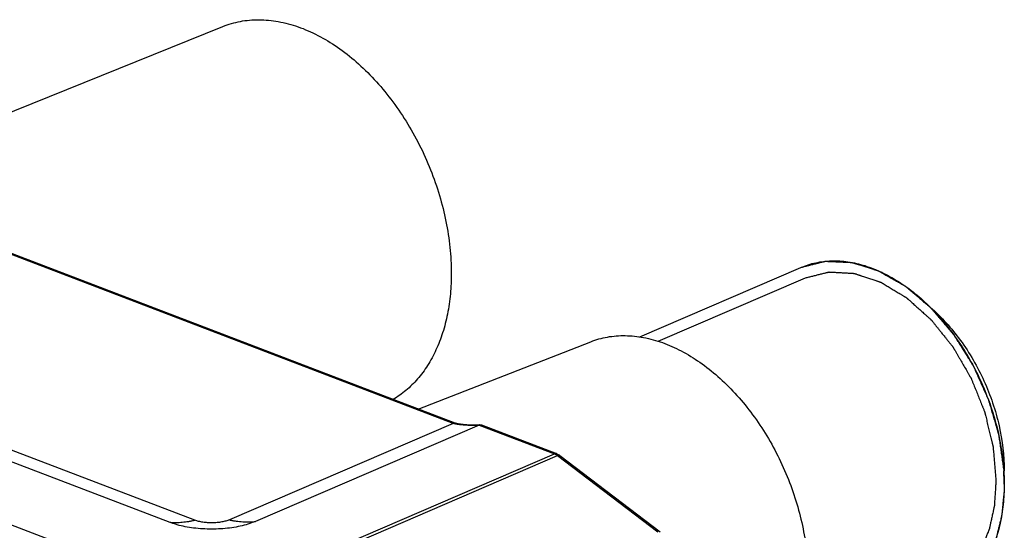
# Model space of a CAD drawing. Header units: millimetres. Extents: x 37 to 570, y 22 to 398.
# Tile 22 of 52: x 169 to 201, y 217 to 234. Entities that reach past the tile are written whole.
import ezdxf

# ---------------------------------------------------------------- set-up
doc = ezdxf.new("R2010")
doc.units = ezdxf.units.MM
doc.header["$LTSCALE"] = 32.67
doc.layers.add('00_COMPONENTS', color=7, linetype='CONTINUOUS')

msp = doc.modelspace()

# ---------------------------------------------------------------- linework, layer by layer
at = {"layer": '00_COMPONENTS', "color": 7}
for p, q in [((162.554, 228.464), (175.403, 233.644)), ((189.223, 223.363), (194.562, 225.662)), ((194.562, 225.662), (194.581, 225.67)), ((173.657, 217.215), (154.75, 224.436)), ((181.871, 220.974), (187.593, 223.203)), ((183.897, 220.443), (176.484, 217.251)), ((183.224, 220.475), (183.212, 220.477)), ((183.236, 220.473), (183.224, 220.475)), ((183.249, 220.471), (183.236, 220.473)), ((183.262, 220.469), (183.249, 220.471)), ((183.276, 220.467), (183.262, 220.469)), ((183.289, 220.465), (183.276, 220.467)), ((183.303, 220.463), (183.289, 220.465)), ((183.317, 220.462), (183.303, 220.463)), ((183.332, 220.46), (183.317, 220.462)), ((183.346, 220.458), (183.332, 220.46)), ((183.362, 220.456), (183.346, 220.458)), ((183.377, 220.455), (183.362, 220.456)), ((183.393, 220.453), (183.377, 220.455)), ((183.409, 220.452), (183.393, 220.453)), ((183.426, 220.45), (183.409, 220.452)), ((183.442, 220.449), (183.426, 220.45)), ((183.459, 220.447), (183.442, 220.449)), ((183.476, 220.446), (183.459, 220.447)), ((183.493, 220.445), (183.476, 220.446)), ((183.51, 220.443), (183.493, 220.445)), ((183.527, 220.442), (183.51, 220.443)), ((183.544, 220.441), (183.527, 220.442)), ((183.561, 220.44), (183.544, 220.441)), ((183.578, 220.439), (183.561, 220.44)), ((183.595, 220.439), (183.578, 220.439)), ((183.611, 220.438), (183.595, 220.439)), ((183.627, 220.437), (183.611, 220.438)), ((183.643, 220.437), (183.627, 220.437)), ((183.659, 220.436), (183.643, 220.437)), ((183.674, 220.436), (183.659, 220.436)), ((183.688, 220.436), (183.674, 220.436)), ((183.703, 220.436), (183.688, 220.436)), ((183.717, 220.436), (183.703, 220.436)), ((183.73, 220.436), (183.717, 220.436)), ((183.743, 220.436), (183.73, 220.436)), ((183.756, 220.436), (183.743, 220.436)), ((183.768, 220.436), (183.756, 220.436)), ((183.78, 220.436), (183.768, 220.436)), ((183.791, 220.436), (183.78, 220.436)), ((183.802, 220.437), (183.791, 220.436)), ((183.813, 220.437), (183.802, 220.437)), ((183.823, 220.438), (183.813, 220.437)), ((183.834, 220.438), (183.823, 220.438)), ((183.974, 220.445), (186.461, 219.496)), ((186.573, 219.433), (189.9, 216.908)), ((201.282, 218.949), (201.283, 218.928))]:
    msp.add_line(p, q, dxfattribs=at)
at = {"layer": '00_COMPONENTS', "color": 4}
for p, q in [((183.034, 220.499), (162.945, 228.171)), ((189.833, 223.217), (194.71, 225.317)), ((148.231, 224.835), (175.031, 214.601)), ((174.472, 217.292), (155.565, 224.513)), ((183.034, 220.499), (175.621, 217.307)), ((183.897, 220.443), (186.389, 219.491)), ((175.031, 214.601), (186.389, 219.491)), ((175.144, 214.545), (186.494, 219.432)), ((186.494, 219.432), (189.821, 216.908))]:
    msp.add_line(p, q, dxfattribs=at)
at = {"layer": '00_COMPONENTS', "color": 7}
for points in [[(183.106, 220.503), (163.016, 228.175), (163.014, 228.176), (163.011, 228.177), (163.009, 228.178), (163.007, 228.179), (163.004, 228.18), (163.001, 228.181), (162.999, 228.182), (162.996, 228.184), (162.993, 228.185), (162.99, 228.187), (162.987, 228.188), (162.984, 228.19), (162.98, 228.191), (162.977, 228.193)], [(183.212, 220.477), (183.2, 220.479), (183.194, 220.48), (183.188, 220.482), (183.183, 220.483), (183.177, 220.484), (183.172, 220.485), (183.167, 220.486), (183.161, 220.487), (183.156, 220.488), (183.151, 220.49), (183.146, 220.491), (183.141, 220.492), (183.137, 220.493), (183.132, 220.494), (183.128, 220.496), (183.124, 220.497), (183.12, 220.498), (183.116, 220.499), (183.112, 220.5), (183.109, 220.501), (183.106, 220.503)], [(183.91, 220.448), (183.909, 220.448), (183.909, 220.447), (183.907, 220.447), (183.905, 220.447), (183.903, 220.446), (183.901, 220.446), (183.898, 220.445), (183.896, 220.445), (183.892, 220.444), (183.889, 220.444), (183.886, 220.443), (183.882, 220.443), (183.878, 220.442), (183.874, 220.442), (183.87, 220.441), (183.866, 220.441), (183.862, 220.44), (183.857, 220.44), (183.853, 220.44), (183.848, 220.439), (183.843, 220.439), (183.839, 220.439), (183.834, 220.438)]]:
    msp.add_lwpolyline(points, dxfattribs=at)
for centre, radius, start, end in [((183.941, 220.342), 0.11, 106.5126, 113.3272), ((193.931, 218.462), 7.367, 3.398, 3.6232), ((194.129, 218.473), 7.168, 0.0912, 3.4064), ((195.405, 218.922), 5.896, 357.449, 0.0688)]:
    msp.add_arc(centre, radius, start, end, dxfattribs=at)
for points, knots in [([(175.403, 233.644), (175.589, 233.719), (175.983, 233.833), (176.606, 233.887), (177.252, 233.824), (177.911, 233.646), (178.569, 233.358), (179.217, 232.964), (179.843, 232.474), (180.437, 231.894), (180.988, 231.234), (181.487, 230.508), (181.926, 229.727), (182.297, 228.904), (182.593, 228.055), (182.808, 227.193), (182.941, 226.335), (182.972, 225.764), (182.972, 225.483)], [0, 0, 0, 0, 0.047548, 0.09624, 0.146954, 0.200333, 0.25676, 0.316358, 0.379029, 0.444485, 0.512288, 0.581888, 0.652652, 0.7239, 0.794929, 0.865047, 0.933599, 1, 1, 1, 1]), ([(194.562, 225.662), (194.719, 225.73), (195.053, 225.836), (195.581, 225.898), (196.131, 225.863), (196.692, 225.733), (197.256, 225.51), (197.814, 225.198), (198.357, 224.804), (198.875, 224.333), (199.362, 223.793), (199.808, 223.194), (200.207, 222.544), (200.552, 221.855), (200.837, 221.138), (201.129, 220.171), (201.252, 219.423), (201.283, 218.928)], [0, 0, 0, 0, 0.047667, 0.096309, 0.146783, 0.199744, 0.255607, 0.31455, 0.376535, 0.441342, 0.508603, 0.577833, 0.648462, 0.719865, 0.791383, 0.862355, 1, 1, 1, 1]), ([(194.581, 225.67), (194.622, 225.68), (194.704, 225.701), (194.827, 225.732), (194.93, 225.758), (195.012, 225.779), (195.073, 225.794), (195.135, 225.81), (195.196, 225.825), (195.247, 225.838), (195.288, 225.848), (195.314, 225.855), (195.332, 225.859), (195.342, 225.862), (195.35, 225.864), (195.356, 225.865), (195.361, 225.867), (195.365, 225.868), (195.368, 225.869), (195.371, 225.868), (195.374, 225.868), (195.378, 225.868), (195.386, 225.868), (195.399, 225.867), (195.416, 225.866), (195.432, 225.866), (195.455, 225.865), (195.483, 225.863), (195.517, 225.862), (195.551, 225.86), (195.596, 225.858), (195.652, 225.856), (195.743, 225.852), (195.833, 225.848), (195.923, 225.844), (195.991, 225.841), (196.058, 225.838), (196.115, 225.836), (196.154, 225.834), (196.177, 225.833), (196.194, 225.832), (196.208, 225.832), (196.219, 225.831), (196.227, 225.831), (196.234, 225.831), (196.24, 225.829), (196.246, 225.827), (196.253, 225.825), (196.265, 225.821), (196.28, 225.816), (196.303, 225.809), (196.332, 225.8), (196.367, 225.789), (196.402, 225.778), (196.437, 225.768), (196.484, 225.753), (196.542, 225.735), (196.612, 225.713), (196.682, 225.692), (196.752, 225.67), (196.822, 225.648), (196.892, 225.626), (196.95, 225.608), (196.997, 225.594), (197.032, 225.583), (197.061, 225.574), (197.084, 225.567), (197.099, 225.562), (197.11, 225.559), (197.118, 225.556), (197.123, 225.554), (197.129, 225.553), (197.137, 225.549), (197.145, 225.544), (197.157, 225.537), (197.171, 225.529), (197.188, 225.519), (197.212, 225.506), (197.252, 225.483), (197.31, 225.45), (197.379, 225.41), (197.448, 225.371), (197.541, 225.318), (197.633, 225.265), (197.726, 225.212), (197.783, 225.179), (197.83, 225.153), (197.864, 225.133), (197.899, 225.114), (197.928, 225.097), (197.951, 225.084), (197.968, 225.074), (197.986, 225.064), (198, 225.056), (198.009, 225.051), (198.014, 225.048), (198.017, 225.047), (198.02, 225.044), (198.024, 225.04), (198.03, 225.035), (198.037, 225.03), (198.045, 225.023), (198.056, 225.013), (198.075, 224.997), (198.102, 224.974), (198.146, 224.937), (198.201, 224.89), (198.267, 224.835), (198.354, 224.76), (198.442, 224.686), (198.53, 224.612), (198.595, 224.556), (198.65, 224.51), (198.694, 224.472), (198.727, 224.445), (198.76, 224.417), (198.787, 224.394), (198.809, 224.375), (198.823, 224.363), (198.834, 224.354), (198.842, 224.347), (198.849, 224.341), (198.854, 224.337), (198.856, 224.335), (198.858, 224.333), (198.86, 224.331), (198.863, 224.328), (198.867, 224.323), (198.873, 224.316), (198.881, 224.307), (198.89, 224.295), (198.903, 224.281), (198.923, 224.258), (198.947, 224.229), (198.977, 224.194), (199.007, 224.159), (199.046, 224.113), (199.096, 224.055), (199.155, 223.986), (199.234, 223.893), (199.314, 223.8), (199.393, 223.707), (199.452, 223.638), (199.502, 223.58), (199.541, 223.534), (199.566, 223.505), (199.583, 223.484), (199.593, 223.473), (199.601, 223.464), (199.607, 223.457), (199.612, 223.451), (199.616, 223.447), (199.619, 223.443), (199.621, 223.44), (199.624, 223.435), (199.631, 223.424), (199.641, 223.407), (199.654, 223.387), (199.666, 223.367), (199.683, 223.34), (199.704, 223.307), (199.73, 223.266), (199.755, 223.226), (199.789, 223.173), (199.831, 223.106), (199.898, 222.998), (199.982, 222.864), (200.066, 222.73), (200.134, 222.623), (200.176, 222.556), (200.205, 222.509), (200.222, 222.482), (200.235, 222.462), (200.245, 222.446), (200.254, 222.432), (200.26, 222.422), (200.266, 222.414), (200.269, 222.406), (200.272, 222.399), (200.276, 222.39), (200.286, 222.368), (200.301, 222.335), (200.321, 222.291), (200.34, 222.247), (200.367, 222.189), (200.4, 222.115), (200.439, 222.028), (200.479, 221.94), (200.518, 221.852), (200.558, 221.764), (200.597, 221.676), (200.637, 221.588), (200.67, 221.515), (200.696, 221.456), (200.716, 221.412), (200.736, 221.368), (200.75, 221.336), (200.76, 221.314), (200.764, 221.304), (200.768, 221.297), (200.771, 221.29), (200.774, 221.28), (200.777, 221.269), (200.782, 221.254), (200.787, 221.235), (200.794, 221.213), (200.803, 221.183), (200.818, 221.13), (200.84, 221.055), (200.875, 220.935), (200.92, 220.785), (200.964, 220.635), (200.999, 220.515), (201.021, 220.44), (201.039, 220.38), (201.052, 220.335), (201.066, 220.29), (201.077, 220.252), (201.085, 220.222), (201.092, 220.2), (201.099, 220.177), (201.104, 220.158), (201.108, 220.146), (201.109, 220.14), (201.111, 220.137), (201.111, 220.132), (201.112, 220.126), (201.113, 220.118), (201.115, 220.109), (201.116, 220.097), (201.119, 220.082), (201.122, 220.055), (201.128, 220.016), (201.137, 219.954), (201.148, 219.877), (201.161, 219.784), (201.175, 219.691), (201.188, 219.599), (201.206, 219.475), (201.228, 219.32), (201.255, 219.135), (201.273, 219.011), (201.282, 218.949)], [0, 0, 0, 0, 0.015625, 0.03125, 0.046875, 0.054688, 0.0625, 0.070312, 0.078125, 0.085938, 0.089844, 0.09375, 0.095703, 0.09668, 0.097656, 0.098633, 0.099121, 0.099609, 0.100098, 0.100342, 0.100586, 0.101074, 0.101562, 0.103516, 0.105469, 0.107422, 0.109375, 0.113281, 0.117188, 0.121094, 0.125, 0.132812, 0.140625, 0.15625, 0.164062, 0.171875, 0.179688, 0.1875, 0.191406, 0.193359, 0.195312, 0.197266, 0.198242, 0.199219, 0.200195, 0.200684, 0.201172, 0.202148, 0.203125, 0.205078, 0.207031, 0.210938, 0.214844, 0.21875, 0.222656, 0.226562, 0.234375, 0.242188, 0.25, 0.257812, 0.265625, 0.273438, 0.28125, 0.285156, 0.289062, 0.292969, 0.294922, 0.296875, 0.297852, 0.298828, 0.299316, 0.299805, 0.300781, 0.301758, 0.302734, 0.304688, 0.306641, 0.308594, 0.3125, 0.320312, 0.328125, 0.335938, 0.34375, 0.359375, 0.367188, 0.375, 0.378906, 0.382812, 0.386719, 0.390625, 0.392578, 0.394531, 0.396484, 0.398438, 0.399414, 0.399658, 0.399902, 0.400391, 0.400879, 0.401367, 0.402344, 0.40332, 0.404297, 0.40625, 0.410156, 0.414062, 0.421875, 0.429688, 0.4375, 0.453125, 0.460938, 0.46875, 0.476562, 0.480469, 0.484375, 0.488281, 0.492188, 0.494141, 0.496094, 0.49707, 0.498047, 0.499023, 0.499512, 0.499756, 0.5, 0.500244, 0.500488, 0.500977, 0.501953, 0.50293, 0.503906, 0.505859, 0.507812, 0.511719, 0.515625, 0.519531, 0.523438, 0.53125, 0.539062, 0.546875, 0.5625, 0.570312, 0.578125, 0.585938, 0.589844, 0.59375, 0.595703, 0.59668, 0.597656, 0.598633, 0.599121, 0.599609, 0.600098, 0.600342, 0.600586, 0.601562, 0.603516, 0.605469, 0.607422, 0.609375, 0.613281, 0.617188, 0.621094, 0.625, 0.632812, 0.640625, 0.65625, 0.671875, 0.679688, 0.6875, 0.691406, 0.693359, 0.695312, 0.697266, 0.698242, 0.699219, 0.700195, 0.700684, 0.701172, 0.702148, 0.703125, 0.707031, 0.710938, 0.714844, 0.71875, 0.726562, 0.734375, 0.742188, 0.75, 0.757812, 0.765625, 0.773438, 0.78125, 0.785156, 0.789062, 0.792969, 0.796875, 0.797852, 0.798828, 0.799316, 0.799805, 0.800781, 0.801758, 0.802734, 0.804688, 0.806641, 0.808594, 0.8125, 0.820312, 0.828125, 0.84375, 0.859375, 0.867188, 0.875, 0.878906, 0.882812, 0.886719, 0.890625, 0.892578, 0.894531, 0.896484, 0.898438, 0.899414, 0.899658, 0.899902, 0.900391, 0.900879, 0.901367, 0.902344, 0.90332, 0.904297, 0.90625, 0.910156, 0.914062, 0.921875, 0.929688, 0.9375, 0.945312, 0.953125, 0.96875, 0.984375, 1, 1, 1, 1]), ([(182.972, 225.483), (182.973, 225.25), (182.953, 224.793), (182.858, 224.128), (182.7, 223.505), (182.481, 222.932), (182.203, 222.416), (181.869, 221.964), (181.484, 221.583), (181.193, 221.378), (181.043, 221.29)], [0, 0, 0, 0, 0.144822, 0.283899, 0.416872, 0.543668, 0.664553, 0.780164, 0.891521, 1, 1, 1, 1]), ([(198.848, 224.344), (199.22, 224.022), (199.903, 223.26), (200.675, 221.922), (201.174, 220.453), (201.301, 219.429), (201.301, 218.929)], [0, 0, 0, 0, 0.24207, 0.49769, 0.75453, 1, 1, 1, 1]), ([(187.593, 223.203), (187.771, 223.273), (188.148, 223.378), (188.743, 223.423), (189.359, 223.357), (189.986, 223.183), (190.613, 222.904), (191.229, 222.526), (191.825, 222.055), (192.389, 221.5), (192.913, 220.871), (193.387, 220.178), (193.804, 219.432), (194.156, 218.649), (194.437, 217.839), (194.641, 217.019), (194.767, 216.201), (194.797, 215.658), (194.797, 215.39)], [0, 0, 0, 0, 0.047544, 0.09628, 0.147067, 0.200531, 0.257039, 0.316706, 0.379423, 0.444901, 0.512701, 0.582274, 0.652992, 0.724178, 0.795137, 0.865181, 0.933662, 1, 1, 1, 1]), ([(183.91, 220.448), (183.92, 220.451), (183.942, 220.454), (183.964, 220.449), (183.974, 220.445)], [0, 0, 0, 0, 0.501755, 1, 1, 1, 1]), ([(186.461, 219.496), (186.471, 219.492), (186.51, 219.475), (186.547, 219.452), (186.573, 219.433)], [0, 0, 0, 0, 0.247862, 1, 1, 1, 1]), ([(201.283, 218.928), (201.284, 218.909), (201.287, 218.87), (201.289, 218.821), (201.291, 218.782), (201.292, 218.758), (201.293, 218.741), (201.293, 218.731), (201.293, 218.721), (201.294, 218.708), (201.294, 218.698), (201.294, 218.693)], [0, 0, 0, 0, 0.25, 0.5, 0.625, 0.75, 0.8125, 0.84375, 0.875, 0.9375, 1, 1, 1, 1]), ([(201.294, 218.693), (201.294, 218.69), (201.294, 218.687), (201.295, 218.682), (201.295, 218.679), (201.295, 218.676), (201.295, 218.675), (201.295, 218.674), (201.295, 218.673), (201.295, 218.672), (201.295, 218.67), (201.295, 218.668), (201.295, 218.665), (201.295, 218.66), (201.295, 218.654), (201.296, 218.647), (201.296, 218.637), (201.296, 218.625), (201.296, 218.611), (201.297, 218.591), (201.297, 218.572), (201.297, 218.553), (201.297, 218.541), (201.297, 218.531), (201.297, 218.525), (201.298, 218.52), (201.298, 218.516), (201.298, 218.508), (201.298, 218.498), (201.298, 218.489), (201.298, 218.485)], [0, 0, 0, 0, 0.0625, 0.09375, 0.125, 0.140625, 0.15625, 0.164062, 0.167969, 0.171875, 0.179688, 0.1875, 0.203125, 0.21875, 0.25, 0.28125, 0.3125, 0.375, 0.4375, 0.5, 0.625, 0.6875, 0.75, 0.78125, 0.8125, 0.828125, 0.84375, 0.875, 0.9375, 1, 1, 1, 1]), ([(201.298, 218.485), (201.298, 218.261), (201.277, 217.824), (201.178, 217.19), (201.014, 216.602), (200.786, 216.067), (200.497, 215.595), (200.152, 215.193), (199.756, 214.868), (199.46, 214.706), (199.307, 214.64)], [0, 0, 0, 0, 0.146266, 0.286163, 0.419304, 0.545688, 0.665766, 0.780486, 0.891283, 1, 1, 1, 1]), ([(201.298, 218.485), (201.298, 218.482), (201.298, 218.479), (201.298, 218.474), (201.298, 218.471), (201.298, 218.468), (201.298, 218.467), (201.298, 218.466), (201.298, 218.465), (201.298, 218.464), (201.298, 218.462), (201.298, 218.46), (201.298, 218.457), (201.298, 218.452), (201.298, 218.446), (201.298, 218.439), (201.297, 218.43), (201.297, 218.418), (201.297, 218.403), (201.297, 218.384), (201.297, 218.365), (201.296, 218.346), (201.296, 218.334), (201.296, 218.325), (201.296, 218.319), (201.296, 218.314), (201.296, 218.31), (201.295, 218.302), (201.295, 218.292), (201.295, 218.283), (201.295, 218.279)], [0, 0, 0, 0, 0.0625, 0.09375, 0.125, 0.140625, 0.15625, 0.164062, 0.167969, 0.171875, 0.179688, 0.1875, 0.203125, 0.21875, 0.25, 0.28125, 0.3125, 0.375, 0.4375, 0.5, 0.625, 0.6875, 0.75, 0.78125, 0.8125, 0.828125, 0.84375, 0.875, 0.9375, 1, 1, 1, 1]), ([(201.295, 218.279), (201.29, 218.228), (201.281, 218.128), (201.269, 218.002), (201.259, 217.901), (201.252, 217.825), (201.245, 217.749), (201.238, 217.674), (201.232, 217.611), (201.228, 217.567), (201.226, 217.541), (201.224, 217.522), (201.222, 217.504), (201.221, 217.489), (201.22, 217.48), (201.22, 217.476), (201.219, 217.473), (201.219, 217.47), (201.217, 217.465), (201.216, 217.458), (201.213, 217.446), (201.21, 217.431), (201.204, 217.408), (201.197, 217.379), (201.189, 217.344), (201.178, 217.298), (201.164, 217.24), (201.148, 217.17), (201.131, 217.1), (201.114, 217.03), (201.098, 216.961), (201.084, 216.903), (201.073, 216.856), (201.065, 216.821), (201.058, 216.792), (201.052, 216.769), (201.049, 216.754), (201.046, 216.743), (201.044, 216.736), (201.043, 216.73), (201.043, 216.728), (201.041, 216.725), (201.04, 216.722), (201.037, 216.714), (201.032, 216.702), (201.025, 216.686), (201.019, 216.67), (201.01, 216.649), (200.995, 216.612), (200.973, 216.559), (200.946, 216.496), (200.92, 216.432), (200.894, 216.369), (200.867, 216.305), (200.846, 216.252), (200.828, 216.21), (200.815, 216.178), (200.802, 216.146), (200.791, 216.12), (200.782, 216.099), (200.777, 216.086), (200.772, 216.075), (200.769, 216.067), (200.766, 216.06), (200.764, 216.056), (200.763, 216.053), (200.762, 216.051), (200.761, 216.05), (200.76, 216.047), (200.757, 216.043), (200.754, 216.038), (200.749, 216.031), (200.744, 216.023), (200.737, 216.011), (200.725, 215.994), (200.711, 215.972), (200.694, 215.945), (200.677, 215.919), (200.654, 215.884), (200.625, 215.839), (200.591, 215.787), (200.557, 215.734), (200.522, 215.681), (200.488, 215.628), (200.46, 215.584), (200.44, 215.553), (200.428, 215.535), (200.42, 215.522), (200.413, 215.511), (200.407, 215.502), (200.403, 215.497), (200.4, 215.492), (200.399, 215.489), (200.397, 215.487), (200.396, 215.485), (200.392, 215.482), (200.388, 215.478), (200.381, 215.471), (200.372, 215.462), (200.358, 215.448), (200.341, 215.43), (200.32, 215.408), (200.292, 215.38), (200.257, 215.344), (200.215, 215.302), (200.173, 215.259), (200.131, 215.217), (200.09, 215.174), (200.055, 215.138), (200.027, 215.11), (200.006, 215.089), (199.988, 215.071), (199.974, 215.057), (199.966, 215.048), (199.959, 215.041), (199.954, 215.036), (199.951, 215.033), (199.949, 215.031), (199.947, 215.03), (199.945, 215.028), (199.941, 215.026), (199.935, 215.022), (199.927, 215.017), (199.917, 215.011), (199.904, 215.003), (199.888, 214.992), (199.859, 214.973), (199.817, 214.947), (199.767, 214.915), (199.718, 214.883), (199.668, 214.851), (199.602, 214.808), (199.519, 214.755), (199.452, 214.713), (199.419, 214.691)], [0, 0, 0, 0, 0.03125, 0.0625, 0.078125, 0.09375, 0.109375, 0.125, 0.140625, 0.148438, 0.152344, 0.15625, 0.160156, 0.164062, 0.165039, 0.166016, 0.166504, 0.166992, 0.167969, 0.169922, 0.171875, 0.175781, 0.179688, 0.1875, 0.195312, 0.203125, 0.21875, 0.234375, 0.25, 0.265625, 0.28125, 0.296875, 0.304688, 0.3125, 0.320312, 0.324219, 0.328125, 0.330078, 0.332031, 0.333008, 0.333496, 0.333984, 0.334961, 0.335938, 0.339844, 0.34375, 0.347656, 0.351562, 0.359375, 0.375, 0.390625, 0.40625, 0.421875, 0.4375, 0.453125, 0.460938, 0.46875, 0.476562, 0.484375, 0.488281, 0.492188, 0.494141, 0.496094, 0.498047, 0.499023, 0.499512, 0.5, 0.500488, 0.500977, 0.501953, 0.503906, 0.505859, 0.507812, 0.511719, 0.515625, 0.523438, 0.53125, 0.539062, 0.546875, 0.5625, 0.578125, 0.59375, 0.609375, 0.625, 0.640625, 0.648438, 0.652344, 0.65625, 0.660156, 0.662109, 0.664062, 0.665039, 0.666016, 0.666504, 0.666992, 0.667969, 0.669922, 0.671875, 0.675781, 0.679688, 0.6875, 0.695312, 0.703125, 0.71875, 0.734375, 0.75, 0.765625, 0.78125, 0.796875, 0.804688, 0.8125, 0.820312, 0.824219, 0.828125, 0.830078, 0.832031, 0.833008, 0.833496, 0.833984, 0.834961, 0.835938, 0.837891, 0.839844, 0.84375, 0.847656, 0.851562, 0.859375, 0.875, 0.890625, 0.90625, 0.921875, 0.9375, 0.96875, 1, 1, 1, 1]), ([(173.892, 217.138), (173.871, 217.144), (173.792, 217.167), (173.714, 217.194), (173.657, 217.215)], [0, 0, 0, 0, 0.258587, 1, 1, 1, 1]), ([(176.169, 217.141), (176.083, 217.117), (175.903, 217.074), (175.524, 217.013), (175.03, 216.984), (174.537, 217.012), (174.157, 217.072), (173.978, 217.114), (173.892, 217.138)], [0, 0, 0, 0, 0.116587, 0.240324, 0.500001, 0.759678, 0.883414, 1, 1, 1, 1]), ([(176.484, 217.251), (176.46, 217.241), (176.357, 217.199), (176.251, 217.164), (176.169, 217.141)], [0, 0, 0, 0, 0.237363, 1, 1, 1, 1])]:
    msp.add_open_spline(points, degree=3, knots=knots, dxfattribs=at)
at = {"layer": '00_COMPONENTS', "color": 4}
for points, knots in [([(194.71, 225.317), (194.75, 225.327), (194.831, 225.348), (194.952, 225.378), (195.053, 225.404), (195.134, 225.424), (195.195, 225.44), (195.255, 225.455), (195.316, 225.47), (195.366, 225.483), (195.407, 225.493), (195.432, 225.499), (195.45, 225.504), (195.46, 225.506), (195.467, 225.508), (195.474, 225.51), (195.479, 225.511), (195.483, 225.512), (195.486, 225.513), (195.488, 225.513), (195.491, 225.513), (195.495, 225.512), (195.503, 225.512), (195.515, 225.511), (195.532, 225.51), (195.548, 225.509), (195.57, 225.508), (195.597, 225.507), (195.63, 225.505), (195.663, 225.503), (195.707, 225.501), (195.762, 225.498), (195.849, 225.493), (195.937, 225.488), (196.024, 225.483), (196.09, 225.48), (196.156, 225.476), (196.211, 225.473), (196.249, 225.471), (196.271, 225.47), (196.287, 225.469), (196.301, 225.468), (196.312, 225.467), (196.32, 225.467), (196.327, 225.467), (196.333, 225.464), (196.338, 225.463), (196.346, 225.46), (196.357, 225.456), (196.371, 225.452), (196.394, 225.444), (196.423, 225.434), (196.458, 225.423), (196.492, 225.411), (196.527, 225.4), (196.573, 225.385), (196.63, 225.366), (196.699, 225.343), (196.768, 225.32), (196.837, 225.297), (196.906, 225.274), (196.975, 225.251), (197.032, 225.232), (197.078, 225.217), (197.113, 225.205), (197.142, 225.196), (197.165, 225.188), (197.179, 225.183), (197.191, 225.179), (197.198, 225.177), (197.203, 225.175), (197.209, 225.173), (197.216, 225.169), (197.225, 225.164), (197.236, 225.157), (197.25, 225.149), (197.266, 225.139), (197.289, 225.125), (197.328, 225.102), (197.383, 225.068), (197.45, 225.028), (197.517, 224.987), (197.606, 224.933), (197.696, 224.879), (197.785, 224.826), (197.841, 224.792), (197.885, 224.765), (197.919, 224.745), (197.952, 224.725), (197.98, 224.708), (198.002, 224.694), (198.019, 224.684), (198.036, 224.674), (198.05, 224.666), (198.059, 224.66), (198.063, 224.658), (198.066, 224.656), (198.069, 224.653), (198.073, 224.649), (198.078, 224.645), (198.085, 224.639), (198.093, 224.631), (198.104, 224.622), (198.122, 224.605), (198.149, 224.581), (198.191, 224.543), (198.245, 224.495), (198.308, 224.438), (198.372, 224.381), (198.436, 224.323), (198.5, 224.266), (198.564, 224.208), (198.628, 224.151), (198.681, 224.103), (198.724, 224.065), (198.756, 224.036), (198.788, 224.008), (198.814, 223.984), (198.836, 223.965), (198.849, 223.953), (198.859, 223.943), (198.867, 223.936), (198.874, 223.93), (198.879, 223.926), (198.881, 223.923), (198.884, 223.922), (198.885, 223.919), (198.888, 223.917), (198.892, 223.911), (198.897, 223.904), (198.904, 223.895), (198.914, 223.884), (198.925, 223.869), (198.944, 223.846), (198.967, 223.817), (198.995, 223.782), (199.023, 223.747), (199.061, 223.7), (199.107, 223.642), (199.163, 223.572), (199.238, 223.479), (199.312, 223.386), (199.387, 223.293), (199.443, 223.223), (199.489, 223.165), (199.527, 223.118), (199.55, 223.089), (199.566, 223.069), (199.576, 223.057), (199.583, 223.048), (199.588, 223.041), (199.593, 223.035), (199.597, 223.031), (199.6, 223.027), (199.601, 223.024), (199.604, 223.019), (199.611, 223.008), (199.621, 222.991), (199.632, 222.97), (199.644, 222.95), (199.66, 222.923), (199.68, 222.889), (199.703, 222.848), (199.727, 222.808), (199.758, 222.753), (199.798, 222.686), (199.861, 222.577), (199.939, 222.441), (200.018, 222.306), (200.081, 222.197), (200.12, 222.129), (200.148, 222.082), (200.164, 222.055), (200.175, 222.035), (200.185, 222.018), (200.193, 222.004), (200.199, 221.994), (200.204, 221.985), (200.207, 221.978), (200.21, 221.971), (200.213, 221.962), (200.222, 221.94), (200.235, 221.908), (200.252, 221.864), (200.27, 221.821), (200.293, 221.763), (200.322, 221.691), (200.357, 221.605), (200.392, 221.518), (200.426, 221.431), (200.461, 221.345), (200.496, 221.258), (200.531, 221.171), (200.56, 221.099), (200.583, 221.041), (200.601, 220.998), (200.618, 220.955), (200.631, 220.922), (200.64, 220.901), (200.643, 220.892), (200.646, 220.884), (200.649, 220.877), (200.651, 220.868), (200.654, 220.857), (200.658, 220.842), (200.662, 220.823), (200.668, 220.801), (200.675, 220.771), (200.688, 220.719), (200.706, 220.645), (200.735, 220.526), (200.771, 220.377), (200.807, 220.229), (200.836, 220.11), (200.854, 220.036), (200.869, 219.976), (200.88, 219.932), (200.89, 219.887), (200.899, 219.85), (200.907, 219.82), (200.912, 219.798), (200.918, 219.775), (200.922, 219.757), (200.925, 219.745), (200.926, 219.739), (200.927, 219.736), (200.928, 219.731), (200.928, 219.725), (200.929, 219.718), (200.93, 219.708), (200.931, 219.697), (200.932, 219.682), (200.934, 219.656), (200.937, 219.619), (200.942, 219.559), (200.949, 219.484), (200.956, 219.395), (200.964, 219.305), (200.972, 219.216), (200.982, 219.096), (200.994, 218.947), (201.01, 218.768), (201.02, 218.648), (201.025, 218.589)], [0, 0, 0, 0, 0.015625, 0.03125, 0.046875, 0.054688, 0.0625, 0.070312, 0.078125, 0.085938, 0.089844, 0.09375, 0.095703, 0.09668, 0.097656, 0.098633, 0.099121, 0.099609, 0.100098, 0.100342, 0.100586, 0.101074, 0.101562, 0.103516, 0.105469, 0.107422, 0.109375, 0.113281, 0.117188, 0.121094, 0.125, 0.132812, 0.140625, 0.15625, 0.164062, 0.171875, 0.179688, 0.1875, 0.191406, 0.193359, 0.195312, 0.197266, 0.198242, 0.199219, 0.200195, 0.200684, 0.201172, 0.202148, 0.203125, 0.205078, 0.207031, 0.210938, 0.214844, 0.21875, 0.222656, 0.226562, 0.234375, 0.242188, 0.25, 0.257812, 0.265625, 0.273438, 0.28125, 0.285156, 0.289062, 0.292969, 0.294922, 0.296875, 0.297852, 0.298828, 0.299316, 0.299805, 0.300781, 0.301758, 0.302734, 0.304688, 0.306641, 0.308594, 0.3125, 0.320312, 0.328125, 0.335938, 0.34375, 0.359375, 0.367188, 0.375, 0.378906, 0.382812, 0.386719, 0.390625, 0.392578, 0.394531, 0.396484, 0.398438, 0.399414, 0.399658, 0.399902, 0.400391, 0.400879, 0.401367, 0.402344, 0.40332, 0.404297, 0.40625, 0.410156, 0.414062, 0.421875, 0.429688, 0.4375, 0.445312, 0.453125, 0.460938, 0.46875, 0.476562, 0.480469, 0.484375, 0.488281, 0.492188, 0.494141, 0.496094, 0.49707, 0.498047, 0.499023, 0.499512, 0.499756, 0.5, 0.500244, 0.500488, 0.500977, 0.501953, 0.50293, 0.503906, 0.505859, 0.507812, 0.511719, 0.515625, 0.519531, 0.523438, 0.53125, 0.539062, 0.546875, 0.5625, 0.570312, 0.578125, 0.585938, 0.589844, 0.59375, 0.595703, 0.59668, 0.597656, 0.598633, 0.599121, 0.599609, 0.600098, 0.600342, 0.600586, 0.601562, 0.603516, 0.605469, 0.607422, 0.609375, 0.613281, 0.617188, 0.621094, 0.625, 0.632812, 0.640625, 0.65625, 0.671875, 0.679688, 0.6875, 0.691406, 0.693359, 0.695312, 0.697266, 0.698242, 0.699219, 0.700195, 0.700684, 0.701172, 0.702148, 0.703125, 0.707031, 0.710938, 0.714844, 0.71875, 0.726562, 0.734375, 0.742188, 0.75, 0.757812, 0.765625, 0.773438, 0.78125, 0.785156, 0.789062, 0.792969, 0.796875, 0.797852, 0.798828, 0.799316, 0.799805, 0.800781, 0.801758, 0.802734, 0.804688, 0.806641, 0.808594, 0.8125, 0.820312, 0.828125, 0.84375, 0.859375, 0.867188, 0.875, 0.878906, 0.882812, 0.886719, 0.890625, 0.892578, 0.894531, 0.896484, 0.898438, 0.899414, 0.899658, 0.899902, 0.900391, 0.900879, 0.901367, 0.902344, 0.90332, 0.904297, 0.90625, 0.910156, 0.914062, 0.921875, 0.929688, 0.9375, 0.945312, 0.953125, 0.96875, 0.984375, 1, 1, 1, 1]), ([(183.034, 220.499), (183.046, 220.504), (183.07, 220.51), (183.095, 220.507), (183.106, 220.503)], [0, 0, 0, 0, 0.5239, 1, 1, 1, 1]), ([(183.897, 220.443), (183.889, 220.441), (183.872, 220.437), (183.837, 220.432), (183.793, 220.429), (183.74, 220.427), (183.669, 220.426), (183.58, 220.428), (183.472, 220.433), (183.364, 220.442), (183.274, 220.452), (183.201, 220.462), (183.146, 220.471), (183.099, 220.48), (183.062, 220.489), (183.043, 220.495), (183.034, 220.499)], [0, 0, 0, 0, 0.030116, 0.060246, 0.120758, 0.1816, 0.242718, 0.36566, 0.489473, 0.614187, 0.740003, 0.803482, 0.867535, 0.932543, 0.965734, 1, 1, 1, 1]), ([(186.461, 219.496), (186.45, 219.5), (186.425, 219.503), (186.401, 219.497), (186.389, 219.491)], [0, 0, 0, 0, 0.4761, 1, 1, 1, 1]), ([(186.389, 219.491), (186.398, 219.488), (186.435, 219.472), (186.469, 219.451), (186.494, 219.432)], [0, 0, 0, 0, 0.239265, 1, 1, 1, 1]), ([(186.573, 219.433), (186.568, 219.436), (186.557, 219.442), (186.538, 219.444), (186.516, 219.441), (186.501, 219.436), (186.494, 219.432)], [0, 0, 0, 0, 0.209603, 0.438623, 0.700202, 1, 1, 1, 1]), ([(201.025, 218.589), (201.022, 218.538), (201.015, 218.435), (201.006, 218.307), (201, 218.205), (200.995, 218.128), (200.99, 218.051), (200.984, 217.975), (200.98, 217.911), (200.977, 217.866), (200.976, 217.84), (200.974, 217.821), (200.973, 217.802), (200.972, 217.788), (200.971, 217.778), (200.971, 217.774), (200.971, 217.771), (200.97, 217.768), (200.969, 217.762), (200.968, 217.755), (200.965, 217.743), (200.962, 217.728), (200.957, 217.704), (200.95, 217.674), (200.942, 217.638), (200.932, 217.589), (200.919, 217.529), (200.903, 217.457), (200.887, 217.385), (200.872, 217.313), (200.856, 217.241), (200.843, 217.18), (200.833, 217.132), (200.825, 217.096), (200.818, 217.066), (200.813, 217.042), (200.81, 217.027), (200.807, 217.015), (200.806, 217.007), (200.804, 217.002), (200.804, 216.999), (200.803, 216.997), (200.801, 216.993), (200.799, 216.988), (200.797, 216.982), (200.792, 216.971), (200.787, 216.958), (200.781, 216.942), (200.772, 216.922), (200.758, 216.885), (200.737, 216.833), (200.712, 216.77), (200.686, 216.707), (200.661, 216.645), (200.636, 216.582), (200.615, 216.53), (200.598, 216.488), (200.586, 216.457), (200.573, 216.425), (200.563, 216.399), (200.554, 216.378), (200.549, 216.365), (200.545, 216.355), (200.542, 216.347), (200.539, 216.34), (200.537, 216.336), (200.536, 216.333), (200.535, 216.331), (200.534, 216.33), (200.533, 216.327), (200.53, 216.323), (200.527, 216.318), (200.522, 216.311), (200.516, 216.302), (200.509, 216.291), (200.497, 216.273), (200.483, 216.25), (200.465, 216.223), (200.448, 216.196), (200.424, 216.16), (200.395, 216.115), (200.36, 216.061), (200.325, 216.007), (200.29, 215.953), (200.255, 215.899), (200.226, 215.854), (200.205, 215.822), (200.193, 215.804), (200.185, 215.79), (200.177, 215.779), (200.172, 215.77), (200.168, 215.765), (200.165, 215.76), (200.163, 215.757), (200.162, 215.755), (200.16, 215.753), (200.157, 215.75), (200.152, 215.745), (200.145, 215.738), (200.136, 215.73), (200.121, 215.715), (200.103, 215.698), (200.082, 215.676), (200.052, 215.648), (200.016, 215.613), (199.973, 215.57), (199.929, 215.528), (199.886, 215.485), (199.842, 215.442), (199.806, 215.407), (199.777, 215.379), (199.755, 215.357), (199.737, 215.34), (199.722, 215.325), (199.713, 215.317), (199.706, 215.309), (199.701, 215.305), (199.698, 215.302), (199.696, 215.3), (199.694, 215.299), (199.692, 215.298), (199.687, 215.295), (199.682, 215.292), (199.674, 215.287), (199.663, 215.281), (199.651, 215.273), (199.634, 215.264), (199.604, 215.246), (199.562, 215.222), (199.512, 215.192), (199.462, 215.162), (199.411, 215.133), (199.344, 215.093), (199.26, 215.044), (199.193, 215.004), (199.159, 214.984)], [0, 0, 0, 0, 0.03125, 0.0625, 0.078125, 0.09375, 0.109375, 0.125, 0.140625, 0.148438, 0.152344, 0.15625, 0.160156, 0.164062, 0.165039, 0.166016, 0.166504, 0.166992, 0.167969, 0.169922, 0.171875, 0.175781, 0.179688, 0.1875, 0.195312, 0.203125, 0.21875, 0.234375, 0.25, 0.265625, 0.28125, 0.296875, 0.304688, 0.3125, 0.320312, 0.324219, 0.328125, 0.330078, 0.332031, 0.333008, 0.333496, 0.333984, 0.334961, 0.335938, 0.337891, 0.339844, 0.34375, 0.347656, 0.351562, 0.359375, 0.375, 0.390625, 0.40625, 0.421875, 0.4375, 0.453125, 0.460938, 0.46875, 0.476562, 0.484375, 0.488281, 0.492188, 0.494141, 0.496094, 0.498047, 0.499023, 0.499512, 0.5, 0.500488, 0.500977, 0.501953, 0.503906, 0.505859, 0.507812, 0.511719, 0.515625, 0.523438, 0.53125, 0.539062, 0.546875, 0.5625, 0.578125, 0.59375, 0.609375, 0.625, 0.640625, 0.648438, 0.652344, 0.65625, 0.660156, 0.662109, 0.664062, 0.665039, 0.666016, 0.666504, 0.666992, 0.667969, 0.669922, 0.671875, 0.675781, 0.679688, 0.6875, 0.695312, 0.703125, 0.71875, 0.734375, 0.75, 0.765625, 0.78125, 0.796875, 0.804688, 0.8125, 0.820312, 0.824219, 0.828125, 0.830078, 0.832031, 0.833008, 0.833496, 0.833984, 0.834961, 0.835938, 0.837891, 0.839844, 0.84375, 0.847656, 0.851562, 0.859375, 0.875, 0.890625, 0.90625, 0.921875, 0.9375, 0.96875, 1, 1, 1, 1]), ([(174.472, 217.292), (174.463, 217.288), (174.446, 217.282), (174.411, 217.272), (174.367, 217.261), (174.315, 217.251), (174.246, 217.239), (174.161, 217.227), (174.058, 217.216), (173.957, 217.208), (173.872, 217.204), (173.805, 217.203), (173.755, 217.204), (173.714, 217.206), (173.681, 217.21), (173.665, 217.213), (173.657, 217.215)], [0, 0, 0, 0, 0.034622, 0.068049, 0.133368, 0.197617, 0.261224, 0.387154, 0.511845, 0.63552, 0.758212, 0.819159, 0.879792, 0.940052, 0.970036, 1, 1, 1, 1]), ([(175.621, 217.307), (175.582, 217.29), (175.497, 217.26), (175.359, 217.229), (175.21, 217.209), (175.053, 217.201), (174.896, 217.205), (174.743, 217.221), (174.602, 217.249), (174.513, 217.276), (174.472, 217.292)], [0, 0, 0, 0, 0.108843, 0.230058, 0.360223, 0.495328, 0.631065, 0.763089, 0.887275, 1, 1, 1, 1]), ([(175.621, 217.307), (175.63, 217.303), (175.649, 217.297), (175.686, 217.288), (175.732, 217.279), (175.787, 217.27), (175.86, 217.26), (175.951, 217.25), (176.059, 217.241), (176.167, 217.236), (176.256, 217.234), (176.327, 217.235), (176.38, 217.237), (176.424, 217.24), (176.458, 217.245), (176.476, 217.249), (176.484, 217.251)], [0, 0, 0, 0, 0.034266, 0.067457, 0.132465, 0.196518, 0.259997, 0.385813, 0.510527, 0.63434, 0.757282, 0.8184, 0.879242, 0.939754, 0.969884, 1, 1, 1, 1])]:
    msp.add_open_spline(points, degree=3, knots=knots, dxfattribs=at)

doc.saveas('drawing.dxf')
